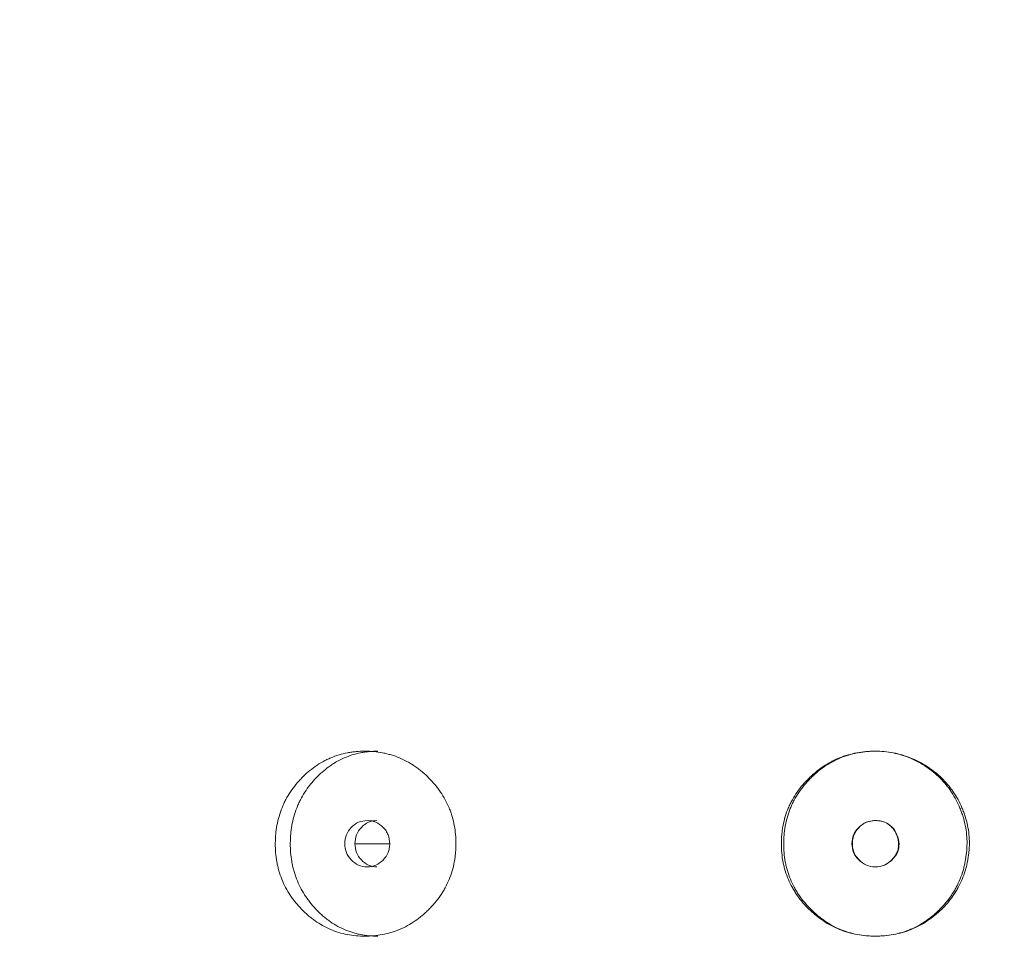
# Model space of a CAD drawing. Header units: millimetres. Extents: x 4 to 1188, y 1 to 840.
# Tile 37 of 203: x 233.43 to 239.51, y 414.82 to 420.6. Entities that reach past the tile are written whole.
import ezdxf

# ---------------------------------------------------------------- set-up
doc = ezdxf.new("R2010")
doc.units = ezdxf.units.MM
doc.layers.add('1', color=7, linetype='Continuous')
doc.styles.add('Arial Unicode MS', font='Arial Unicode MS')
doc.dimstyles.get("Standard").update_dxf_attribs({"dimtxt": 0.18, "dimasz": 0.18, "dimexe": 0.18, "dimexo": 0.0625, "dimgap": 0.09, "dimtad": 0, "dimtih": 1, "dimtoh": 1, "dimdec": 4, "dimzin": 0, "dimdsep": 46, "dimtxsty": 'Standard', "dimcen": 0.09, "dimadec": 0, "dimazin": 0, "dimtfac": 1, "dimtdec": 4, "dimtofl": 0, "dimtmove": 0, "dimatfit": 3, "dimfxl": 0, "dimtolj": 1, "dimtzin": 0, "dimarcsym": 0})

# ---------------------------------------------------------------- blocks, each defined once
blk = doc.blocks.new('_U20')
at = {"layer": '1', "color": 18, "lineweight": 35}
for p, q in [((248.404, 539.1234), (193.6594, 539.1234)), ((195.6594, 282.0239), (195.6594, 539.1234)), ((227.0029, 282.0239), (193.6594, 282.0239))]:
    blk.add_line(p, q, dxfattribs=at)
at = {"layer": '1', "color": 18, "lineweight": 70}
for points in [[(195.6594, 539.1234), (196.4353, 535.6234), (194.8835, 535.6234)], [(195.6594, 282.0239), (194.8835, 285.5239), (196.4353, 285.5239)]]:
    blk.add_solid(points, dxfattribs=at)
at = {"layer": '1', "color": 18, "linetype": 'Continuous', "lineweight": 13, "insert": (193.5895, 400.0162), "char_height": 5, "attachment_point": 7, "rotation": 90, "line_spacing_factor": 1.047437, "style": 'Arial Unicode MS'}
blk.add_mtext('\\fArial Unicode MS|b0|i0;\\W1.0000;{\\H1.21x;(}1800{\\H1.21x;)}', dxfattribs=at)

msp = doc.modelspace()

# ---------------------------------------------------------------- linework, layer by layer
at = {"layer": '1', "color": 154, "linetype": 'Continuous', "lineweight": 13}
msp.add_line((235.5012, 415.5025), (235.7157, 415.5025), dxfattribs=at)
for points, knots in [([(236.125, 415.5024), (236.125, 415.5), (236.125, 415.4976), (236.125, 415.4929), (236.1248, 415.4857), (236.1243, 415.4691), (236.1228, 415.4453), (236.1206, 415.4264), (236.1187, 415.4122), (236.118, 415.4075), (236.1165, 415.3981), (236.1156, 415.3934), (236.1078, 415.3516), (236.0972, 415.3157), (236.0756, 415.2638), (236.0675, 415.2469), (236.0562, 415.2261), (236.0539, 415.222), (236.0492, 415.2138), (236.0419, 415.2016), (236.0342, 415.1898), (236.0183, 415.1666), (236.007, 415.1518), (235.9891, 415.1304), (235.983, 415.1234), (235.9704, 415.1096), (235.964, 415.1029), (235.9508, 415.0897), (235.9441, 415.0832), (235.9337, 415.0737), (235.9303, 415.0706), (235.9232, 415.0644), (235.9197, 415.0613), (235.9019, 415.0464), (235.8872, 415.0352), (235.8417, 415.0039), (235.8095, 414.9862), (235.7711, 414.9702), (235.7668, 414.9685), (235.7581, 414.9652), (235.7452, 414.9604), (235.7321, 414.9562), (235.7059, 414.9484), (235.6882, 414.9442), (235.6526, 414.9375), (235.6346, 414.9351), (235.6074, 414.9327), (235.5983, 414.9321), (235.5847, 414.9315), (235.5801, 414.9313), (235.5709, 414.9311), (235.5664, 414.9311), (235.5253, 414.9311), (235.4892, 414.9343), (235.4358, 414.9445), (235.4182, 414.9488), (235.3831, 414.9594), (235.366, 414.9657), (235.316, 414.9869), (235.2766, 415.009), (235.2398, 415.0363), (235.2253, 415.0476), (235.2181, 415.0535), (235.1971, 415.0716), (235.1837, 415.0842), (235.158, 415.1106), (235.1457, 415.1244), (235.1282, 415.1459), (235.1197, 415.1569), (235.1115, 415.1683), (235.1061, 415.1759), (235.1035, 415.1798), (235.0801, 415.2149), (235.0628, 415.2477), (235.042, 415.2995), (235.0344, 415.3216), (235.0282, 415.3444), (235.0259, 415.3536), (235.0247, 415.3582), (235.0215, 415.3721), (235.0196, 415.3814), (235.0113, 415.428), (235.0076, 415.4749), (235.0087, 415.5223), (235.0096, 415.5413), (235.0102, 415.5508), (235.0127, 415.5792), (235.0152, 415.5979), (235.0254, 415.6532), (235.0357, 415.6893), (235.0516, 415.7287), (235.0534, 415.7331), (235.0572, 415.7417), (235.063, 415.7546), (235.0693, 415.7671), (235.0824, 415.7918), (235.0919, 415.8076), (235.1124, 415.8383), (235.1234, 415.8531), (235.1409, 415.8746), (235.147, 415.8817), (235.1562, 415.892), (235.1594, 415.8955), (235.1657, 415.9022), (235.1689, 415.9056), (235.198, 415.9354), (235.2257, 415.9593), (235.2706, 415.9906), (235.2861, 416.0003), (235.3062, 416.0115), (235.3103, 416.0136), (235.3184, 416.0179), (235.3225, 416.0199), (235.3348, 416.0259), (235.3431, 416.0296), (235.3848, 416.0471), (235.4192, 416.0573), (235.4636, 416.0657), (235.477, 416.0679), (235.4906, 416.0696), (235.4997, 416.0707), (235.5042, 416.0711), (235.5269, 416.0732), (235.5451, 416.0739), (235.5995, 416.0739), (235.6357, 416.0708), (235.6764, 416.0631), (235.6809, 416.0622), (235.6898, 416.0602), (235.7032, 416.0571), (235.7341, 416.0488), (235.7768, 416.0334), (235.8179, 416.0136), (235.8457, 415.9974), (235.8575, 415.9899), (235.8653, 415.9848), (235.8692, 415.9822), (235.9036, 415.9584), (235.9318, 415.9344), (235.9712, 415.8948), (235.9838, 415.8811), (235.9989, 415.863), (236.0018, 415.8593), (236.0077, 415.852), (236.0163, 415.8409), (236.0245, 415.8295), (236.0508, 415.791), (236.0686, 415.7582), (236.0866, 415.7146), (236.09, 415.7058), (236.0963, 415.6878), (236.0992, 415.6788), (236.1071, 415.6516), (236.1115, 415.6334), (236.1218, 415.578), (236.125, 415.5405), (236.125, 415.5024)], [0, 0, 0, 0, 0.001953, 0.001953, 0.003906, 0.007812, 0.015625, 0.023437, 0.023437, 0.027344, 0.027344, 0.03125, 0.03125, 0.0625, 0.0625, 0.078125, 0.078125, 0.082031, 0.082031, 0.085937, 0.09375, 0.09375, 0.109375, 0.109375, 0.117187, 0.117187, 0.125, 0.125, 0.132812, 0.132812, 0.136719, 0.136719, 0.140625, 0.140625, 0.15625, 0.15625, 0.1875, 0.1875, 0.191406, 0.191406, 0.195312, 0.203125, 0.203125, 0.21875, 0.21875, 0.234375, 0.234375, 0.242187, 0.242187, 0.246094, 0.246094, 0.25, 0.25, 0.28125, 0.28125, 0.296875, 0.296875, 0.3125, 0.3125, 0.34375, 0.351562, 0.351562, 0.359375, 0.359375, 0.375, 0.375, 0.390625, 0.390625, 0.398437, 0.402344, 0.402344, 0.40625, 0.40625, 0.4375, 0.4375, 0.453125, 0.457031, 0.457031, 0.460937, 0.460937, 0.46875, 0.46875, 0.5, 0.507812, 0.507812, 0.515625, 0.515625, 0.53125, 0.53125, 0.5625, 0.5625, 0.566406, 0.566406, 0.570312, 0.578125, 0.578125, 0.59375, 0.59375, 0.609375, 0.609375, 0.617187, 0.617187, 0.621094, 0.621094, 0.625, 0.625, 0.65625, 0.65625, 0.671875, 0.671875, 0.675781, 0.675781, 0.679687, 0.679687, 0.6875, 0.6875, 0.71875, 0.71875, 0.726562, 0.730469, 0.730469, 0.734375, 0.734375, 0.75, 0.75, 0.78125, 0.78125, 0.785156, 0.785156, 0.789062, 0.796875, 0.8125, 0.828125, 0.835937, 0.839844, 0.839844, 0.84375, 0.84375, 0.875, 0.875, 0.890625, 0.890625, 0.894531, 0.894531, 0.898437, 0.90625, 0.90625, 0.9375, 0.9375, 0.945312, 0.945312, 0.953125, 0.953125, 0.96875, 0.96875, 1, 1, 1, 1]), ([(235.6414, 414.9311), (235.6411, 414.9311), (235.6407, 414.9311), (235.6044, 414.9311), (235.5688, 414.9344), (235.5248, 414.9432), (235.516, 414.9451), (235.5029, 414.9485), (235.4986, 414.9497), (235.4899, 414.9522), (235.4683, 414.9587), (235.4474, 414.9666), (235.3985, 414.9883), (235.3638, 415.0085), (235.3311, 415.033), (235.3239, 415.0386), (235.3203, 415.0414), (235.3097, 415.05), (235.3028, 415.0559), (235.2824, 415.0741), (235.2694, 415.0868), (235.2446, 415.1133), (235.2327, 415.1272), (235.2157, 415.1488), (235.2102, 415.1562), (235.2022, 415.1674), (235.1995, 415.1712), (235.1944, 415.1789), (235.1918, 415.1828), (235.1695, 415.2177), (235.1529, 415.2504), (235.1331, 415.3018), (235.1259, 415.3238), (235.12, 415.3464), (235.1177, 415.3555), (235.1166, 415.3601), (235.1136, 415.3738), (235.1118, 415.383), (235.1039, 415.4289), (235.1004, 415.4753), (235.1014, 415.5221), (235.1022, 415.5408), (235.1028, 415.5502), (235.1052, 415.5782), (235.1076, 415.5967), (235.1173, 415.6515), (235.1271, 415.6872), (235.1423, 415.7263), (235.144, 415.7306), (235.1476, 415.7392), (235.1532, 415.752), (235.1592, 415.7645), (235.1717, 415.7891), (235.19, 415.8208), (235.2113, 415.8505), (235.2282, 415.872), (235.234, 415.8791), (235.246, 415.8929), (235.2522, 415.8998), (235.2835, 415.9331), (235.3105, 415.9572), (235.347, 415.9837), (235.3582, 415.9914), (235.3697, 415.9986), (235.3774, 416.0034), (235.3814, 416.0057), (235.401, 416.017), (235.4171, 416.0251), (235.4662, 416.0465), (235.5001, 416.0569), (235.544, 416.0656), (235.5529, 416.0671), (235.5662, 416.069), (235.5707, 416.0696), (235.5797, 416.0706), (235.5842, 416.0711), (235.6064, 416.0731), (235.6241, 416.0739), (235.6418, 416.0739)], [0, 0, 0, 0, 0.000594, 0.000594, 0.063078, 0.063078, 0.078699, 0.078699, 0.08651, 0.08651, 0.09432, 0.125562, 0.125562, 0.188047, 0.195857, 0.195857, 0.203668, 0.203668, 0.219289, 0.219289, 0.250531, 0.250531, 0.281773, 0.281773, 0.297394, 0.297394, 0.305205, 0.305205, 0.313015, 0.313015, 0.3755, 0.3755, 0.406742, 0.414553, 0.414553, 0.422363, 0.422363, 0.437984, 0.437984, 0.500469, 0.51609, 0.51609, 0.531711, 0.531711, 0.562953, 0.562953, 0.625437, 0.625437, 0.633248, 0.633248, 0.641058, 0.65668, 0.65668, 0.687922, 0.719164, 0.719164, 0.734785, 0.734785, 0.750406, 0.750406, 0.812891, 0.812891, 0.828512, 0.836322, 0.836322, 0.844133, 0.844133, 0.875375, 0.875375, 0.937859, 0.937859, 0.95348, 0.95348, 0.961291, 0.961291, 0.969101, 0.969101, 1, 1, 1, 1]), ([(239.2984, 415.5034), (239.2984, 415.4938), (239.2981, 415.4843), (239.2971, 415.4653), (239.2963, 415.4559), (239.2933, 415.4276), (239.2904, 415.4088), (239.2857, 415.3855), (239.2847, 415.3808), (239.2826, 415.3716), (239.2793, 415.3577), (239.2704, 415.3259), (239.2545, 415.2817), (239.2341, 415.2394), (239.2198, 415.2148), (239.2123, 415.2027), (239.2097, 415.1987), (239.2045, 415.1907), (239.2019, 415.1867), (239.1776, 415.1516), (239.1531, 415.123), (239.1126, 415.0834), (239.0985, 415.0708), (239.069, 415.0467), (239.0538, 415.0354), (239.0068, 415.0041), (238.9737, 414.9865), (238.9299, 414.9688), (238.921, 414.9655), (238.9075, 414.9608), (238.903, 414.9593), (238.8939, 414.9565), (238.8894, 414.9551), (238.8666, 414.9486), (238.8482, 414.9443), (238.7927, 414.9342), (238.7552, 414.9311), (238.7124, 414.9311), (238.7076, 414.9311), (238.6981, 414.9313), (238.6839, 414.9318), (238.6697, 414.9327), (238.6415, 414.9351), (238.6042, 414.9401), (238.5675, 414.9486), (238.5402, 414.9565), (238.5311, 414.9593), (238.5131, 414.9656), (238.5042, 414.9689), (238.4604, 414.9866), (238.4274, 415.0043), (238.3805, 415.0355), (238.3653, 415.0468), (238.3469, 415.0618), (238.3433, 415.0648), (238.3361, 415.071), (238.3253, 415.0804), (238.315, 415.0901), (238.2947, 415.1098), (238.2817, 415.1236), (238.2571, 415.1522), (238.2455, 415.167), (238.2318, 415.1864), (238.2291, 415.1904), (238.2238, 415.1983), (238.2213, 415.2023), (238.2137, 415.2143), (238.1992, 415.2387), (238.1868, 415.264), (238.1721, 415.2984), (238.1625, 415.3248), (238.1538, 415.3566), (238.1506, 415.3705), (238.1485, 415.3798), (238.1476, 415.3844), (238.1395, 415.4265), (238.1363, 415.4641), (238.1363, 415.5207), (238.1371, 415.5396), (238.1393, 415.5633), (238.1398, 415.568), (238.1409, 415.5775), (238.1427, 415.5916), (238.145, 415.6056), (238.1538, 415.6518), (238.1645, 415.6878), (238.1829, 415.7312), (238.1868, 415.7398), (238.193, 415.7527), (238.1952, 415.7569), (238.1996, 415.7654), (238.2018, 415.7695), (238.2134, 415.7903), (238.2234, 415.8062), (238.2449, 415.837), (238.2565, 415.8519), (238.2809, 415.8805), (238.2938, 415.8942), (238.3108, 415.9109), (238.3142, 415.9142), (238.3211, 415.9207), (238.3316, 415.9303), (238.3424, 415.9395), (238.3642, 415.9574), (238.3944, 415.9799), (238.4347, 416.0042), (238.4601, 416.0169), (238.4731, 416.023), (238.4774, 416.0249), (238.4861, 416.0287), (238.4905, 416.0306), (238.5299, 416.0466), (238.566, 416.0569), (238.6214, 416.0672), (238.6401, 416.0697), (238.6637, 416.0718), (238.6684, 416.0722), (238.6779, 416.0728), (238.6827, 416.0731), (238.6969, 416.0737), (238.7063, 416.0739), (238.7535, 416.074), (238.7909, 416.0708), (238.8374, 416.0621), (238.8467, 416.0601), (238.8605, 416.0568), (238.8651, 416.0556), (238.8743, 416.0532), (238.8789, 416.0519), (238.9017, 416.0452), (238.9195, 416.039), (238.9543, 416.0249), (238.9884, 416.009), (239.021, 415.9899), (239.041, 415.977), (239.045, 415.9743), (239.0528, 415.969), (239.0645, 415.9609), (239.0909, 415.941), (239.1121, 415.9225), (239.1391, 415.8965), (239.1584, 415.8759), (239.1762, 415.8537), (239.1878, 415.8385), (239.1933, 415.8308), (239.22, 415.7917), (239.2378, 415.7585), (239.2564, 415.7151), (239.2599, 415.7063), (239.2666, 415.6886), (239.2697, 415.6795), (239.2783, 415.6524), (239.2831, 415.6342), (239.2947, 415.5789), (239.2985, 415.5415), (239.2984, 415.5034)], [0, 0, 0, 0, 0.007813, 0.007813, 0.015625, 0.015625, 0.03125, 0.03125, 0.035156, 0.035156, 0.039063, 0.046875, 0.0625, 0.078125, 0.085938, 0.085938, 0.089844, 0.089844, 0.09375, 0.09375, 0.125, 0.125, 0.140625, 0.140625, 0.15625, 0.15625, 0.1875, 0.1875, 0.195313, 0.195313, 0.199219, 0.199219, 0.203125, 0.203125, 0.21875, 0.21875, 0.25, 0.25, 0.253906, 0.253906, 0.257813, 0.265625, 0.265625, 0.28125, 0.296875, 0.296875, 0.304688, 0.304688, 0.3125, 0.3125, 0.34375, 0.34375, 0.359375, 0.359375, 0.363281, 0.363281, 0.367188, 0.375, 0.375, 0.390625, 0.390625, 0.40625, 0.40625, 0.410156, 0.410156, 0.414063, 0.414063, 0.421875, 0.4375, 0.4375, 0.453125, 0.460938, 0.464844, 0.464844, 0.46875, 0.46875, 0.5, 0.5, 0.515625, 0.515625, 0.519531, 0.519531, 0.523438, 0.53125, 0.53125, 0.5625, 0.5625, 0.570313, 0.570313, 0.574219, 0.574219, 0.578125, 0.578125, 0.59375, 0.59375, 0.609375, 0.609375, 0.625, 0.625, 0.628906, 0.628906, 0.632813, 0.640625, 0.640625, 0.65625, 0.671875, 0.679688, 0.679688, 0.683594, 0.683594, 0.6875, 0.6875, 0.71875, 0.71875, 0.734375, 0.734375, 0.738281, 0.738281, 0.742188, 0.742188, 0.75, 0.75, 0.78125, 0.78125, 0.789063, 0.789063, 0.792969, 0.792969, 0.796875, 0.796875, 0.8125, 0.8125, 0.828125, 0.84375, 0.84375, 0.847656, 0.847656, 0.851563, 0.859375, 0.875, 0.875, 0.890625, 0.898438, 0.898438, 0.90625, 0.90625, 0.9375, 0.9375, 0.945313, 0.945313, 0.953125, 0.953125, 0.96875, 0.96875, 1, 1, 1, 1]), ([(239.2839, 415.5034), (239.2838, 415.4845), (239.2828, 415.4658), (239.2791, 415.4285), (239.2763, 415.41), (239.2718, 415.3869), (239.2708, 415.3823), (239.2688, 415.3732), (239.2657, 415.3595), (239.2572, 415.3279), (239.242, 415.2841), (239.2225, 415.242), (239.2088, 415.2176), (239.2016, 415.2055), (239.1992, 415.2014), (239.1942, 415.1935), (239.1916, 415.1895), (239.1682, 415.1544), (239.1446, 415.1257), (239.1118, 415.0925), (239.1051, 415.086), (239.0914, 415.0733), (239.0844, 415.0671), (239.0629, 415.0488), (239.0481, 415.0375), (239.0023, 415.0057), (238.9658, 414.9855), (238.9267, 414.9697), (238.9179, 414.9663), (238.9135, 414.9646), (238.9002, 414.9599), (238.8913, 414.957), (238.8645, 414.949), (238.8283, 414.9403), (238.7824, 414.9339), (238.7498, 414.9318), (238.7357, 414.9313), (238.7264, 414.9311), (238.7217, 414.9311), (238.6794, 414.9311), (238.6423, 414.9343), (238.5875, 414.9447), (238.5693, 414.9491), (238.5468, 414.9559), (238.5423, 414.9573), (238.5334, 414.9602), (238.5201, 414.9648), (238.5071, 414.9699), (238.4643, 414.9879), (238.432, 415.0058), (238.3938, 415.0323), (238.3825, 415.0405), (238.3715, 415.0492), (238.3642, 415.0551), (238.3606, 415.0581), (238.3427, 415.0732), (238.329, 415.086), (238.3028, 415.1124), (238.2903, 415.1262), (238.2665, 415.1549), (238.2552, 415.1698), (238.2421, 415.1892), (238.2395, 415.1932), (238.2344, 415.2011), (238.227, 415.213), (238.22, 415.2251), (238.2069, 415.2496), (238.199, 415.2664), (238.185, 415.3005), (238.1758, 415.3267), (238.1675, 415.3582), (238.1644, 415.3719), (238.1625, 415.3811), (238.1616, 415.3858), (238.1539, 415.4273), (238.1508, 415.4644), (238.1508, 415.5203), (238.1516, 415.539), (238.1536, 415.5623), (238.1541, 415.567), (238.1551, 415.5764), (238.1568, 415.5903), (238.159, 415.6041), (238.1674, 415.6499), (238.1776, 415.6855), (238.1951, 415.7286), (238.1989, 415.7372), (238.2048, 415.7499), (238.2069, 415.7542), (238.2111, 415.7626), (238.2132, 415.7667), (238.2243, 415.7874), (238.2339, 415.8034), (238.265, 415.8496), (238.2887, 415.8782), (238.3183, 415.9083), (238.3216, 415.9116), (238.3284, 415.9181), (238.3385, 415.9278), (238.349, 415.9371), (238.3703, 415.9552), (238.3996, 415.978), (238.4351, 416.0002), (238.4558, 416.0113), (238.4641, 416.0156), (238.4683, 416.0177), (238.481, 416.0239), (238.4895, 416.0277), (238.5324, 416.0459), (238.5679, 416.0565), (238.6135, 416.0652), (238.6273, 416.0675), (238.6412, 416.0693), (238.6505, 416.0704), (238.6552, 416.0709), (238.6785, 416.073), (238.6972, 416.0739), (238.753, 416.074), (238.7947, 416.0703), (238.836, 416.0617), (238.8452, 416.0597), (238.8498, 416.0586), (238.8634, 416.0552), (238.8725, 416.0527), (238.8992, 416.0445), (238.9166, 416.0382), (238.9508, 416.0237), (238.9675, 416.0157), (238.9921, 416.0023), (239.0002, 415.9977), (239.0162, 415.9879), (239.0241, 415.9829), (239.063, 415.9567), (239.0917, 415.9332), (239.131, 415.8939), (239.1435, 415.88), (239.1612, 415.8582), (239.167, 415.8507), (239.1781, 415.8356), (239.1834, 415.8279), (239.2089, 415.7889), (239.2261, 415.7559), (239.2438, 415.7128), (239.2472, 415.7041), (239.252, 415.6908), (239.2535, 415.6864), (239.2565, 415.6775), (239.2636, 415.6551), (239.2693, 415.6326), (239.2803, 415.578), (239.284, 415.541), (239.2839, 415.5034)], [0, 0, 0, 0, 0.015625, 0.015625, 0.03125, 0.03125, 0.035156, 0.035156, 0.039062, 0.046875, 0.0625, 0.078125, 0.085937, 0.085937, 0.089844, 0.089844, 0.09375, 0.09375, 0.125, 0.125, 0.132812, 0.132812, 0.140625, 0.140625, 0.15625, 0.15625, 0.1875, 0.191406, 0.191406, 0.195312, 0.195312, 0.203125, 0.203125, 0.21875, 0.234375, 0.242187, 0.246094, 0.246094, 0.25, 0.25, 0.28125, 0.28125, 0.296875, 0.296875, 0.300781, 0.300781, 0.304687, 0.3125, 0.3125, 0.34375, 0.34375, 0.351562, 0.355469, 0.355469, 0.359375, 0.359375, 0.375, 0.375, 0.390625, 0.390625, 0.40625, 0.40625, 0.410156, 0.410156, 0.414062, 0.421875, 0.421875, 0.4375, 0.4375, 0.453125, 0.460937, 0.464844, 0.464844, 0.46875, 0.46875, 0.5, 0.5, 0.515625, 0.515625, 0.519531, 0.519531, 0.523437, 0.53125, 0.53125, 0.5625, 0.5625, 0.570312, 0.570312, 0.574219, 0.574219, 0.578125, 0.578125, 0.59375, 0.59375, 0.625, 0.625, 0.628906, 0.628906, 0.632812, 0.640625, 0.640625, 0.65625, 0.671875, 0.675781, 0.675781, 0.679687, 0.679687, 0.6875, 0.6875, 0.71875, 0.71875, 0.726562, 0.730469, 0.730469, 0.734375, 0.734375, 0.75, 0.75, 0.78125, 0.785156, 0.785156, 0.789062, 0.789062, 0.796875, 0.796875, 0.8125, 0.8125, 0.828125, 0.828125, 0.835937, 0.835937, 0.84375, 0.84375, 0.875, 0.875, 0.890625, 0.890625, 0.898437, 0.898437, 0.90625, 0.90625, 0.9375, 0.9375, 0.945312, 0.945312, 0.949219, 0.949219, 0.953125, 0.96875, 0.96875, 1, 1, 1, 1]), ([(235.4378, 415.5025), (235.4378, 415.4829), (235.4411, 415.4647), (235.4545, 415.4312), (235.4644, 415.416), (235.4917, 415.3878), (235.5067, 415.3773), (235.5395, 415.3632), (235.557, 415.3597), (235.6148, 415.3597), (235.6475, 415.3736), (235.6884, 415.4156), (235.6986, 415.431), (235.7088, 415.4562), (235.7114, 415.4649), (235.7147, 415.4831), (235.7156, 415.4924), (235.7155, 415.5222), (235.7121, 415.5405), (235.7019, 415.5658), (235.6977, 415.5738), (235.6876, 415.5891), (235.6818, 415.5962), (235.6612, 415.6173), (235.6461, 415.6278), (235.6133, 415.6418), (235.5958, 415.6453), (235.5379, 415.6452), (235.505, 415.6311), (235.4515, 415.5756), (235.438, 415.5417), (235.4378, 415.5025)], [0, 0, 0, 0, 0.0625, 0.0625, 0.125, 0.125, 0.1875, 0.1875, 0.25, 0.25, 0.375, 0.375, 0.4375, 0.4375, 0.46875, 0.46875, 0.5, 0.5, 0.5625, 0.5625, 0.59375, 0.59375, 0.625, 0.625, 0.6875, 0.6875, 0.75, 0.75, 0.875, 0.875, 1, 1, 1, 1]), ([(235.637, 415.6453), (235.637, 415.6453), (235.6189, 415.6453), (235.5829, 415.6386), (235.5383, 415.6057), (235.5073, 415.5587), (235.501, 415.5213), (235.5009, 415.5025)], [0, 0, 0, 0, 0.000568, 0.250749, 0.500333, 0.749366, 1, 1, 1, 1]), ([(238.5724, 415.5025), (238.5724, 415.4829), (238.5758, 415.4647), (238.5899, 415.4312), (238.6003, 415.416), (238.6431, 415.3738), (238.6775, 415.3597), (238.7373, 415.3597), (238.7558, 415.3632), (238.7813, 415.3737), (238.7895, 415.378), (238.8012, 415.3859), (238.805, 415.3887), (238.8105, 415.3933), (238.8124, 415.3949), (238.816, 415.3981), (238.8176, 415.3997), (238.8498, 415.4315), (238.8646, 415.4645), (238.8634, 415.5186), (238.8592, 415.5372), (238.8427, 415.5766), (238.8323, 415.593), (238.807, 415.6192), (238.7921, 415.629), (238.7665, 415.6388), (238.7574, 415.6412), (238.7429, 415.6437), (238.738, 415.6443), (238.7303, 415.6449), (238.7277, 415.645), (238.7225, 415.6452), (238.7197, 415.6453), (238.677, 415.6452), (238.6427, 415.6311), (238.6007, 415.5895), (238.5902, 415.5741), (238.5761, 415.5405), (238.5725, 415.5221), (238.5724, 415.5025)], [0, 0, 0, 0, 0.0625, 0.0625, 0.125, 0.125, 0.25, 0.25, 0.3125, 0.3125, 0.34375, 0.34375, 0.359375, 0.359375, 0.367188, 0.367188, 0.375, 0.375, 0.5, 0.5, 0.5625, 0.5625, 0.625, 0.625, 0.6875, 0.6875, 0.71875, 0.71875, 0.734375, 0.734375, 0.742188, 0.742188, 0.75, 0.75, 0.875, 0.875, 0.9375, 0.9375, 1, 1, 1, 1]), ([(238.5752, 415.5025), (238.5752, 415.4899), (238.5779, 415.4652), (238.5922, 415.4304), (238.6192, 415.3961), (238.6609, 415.3665), (238.7171, 415.3564), (238.7733, 415.3662), (238.8127, 415.3945), (238.8372, 415.4234), (238.8514, 415.448), (238.8597, 415.4739), (238.8619, 415.501), (238.8582, 415.5291), (238.8475, 415.5617), (238.8292, 415.5958), (238.7988, 415.6252), (238.7601, 415.6423), (238.7193, 415.6468), (238.6798, 415.6424), (238.6449, 415.6279), (238.6157, 415.6044), (238.5925, 415.5749), (238.5782, 415.54), (238.5753, 415.5152), (238.5752, 415.5025)], [0, 0, 0, 0, 0.04197, 0.082421, 0.124387, 0.186909, 0.249038, 0.311017, 0.373176, 0.406834, 0.437878, 0.467535, 0.497202, 0.528278, 0.561984, 0.611636, 0.656502, 0.701235, 0.750529, 0.79266, 0.833212, 0.875248, 0.917152, 0.957748, 1, 1, 1, 1]), ([(235.5009, 415.5025), (235.5009, 415.4838), (235.507, 415.4463), (235.5382, 415.3995), (235.5828, 415.3665), (235.6187, 415.3597), (235.6366, 415.3597)], [0, 0, 0, 0, 0.249735, 0.499453, 0.751023, 1, 1, 1, 1])]:
    msp.add_open_spline(points, degree=3, knots=knots, dxfattribs=at)

# ---------------------------------------------------------------- dimensions: what is measured, and where the dimension line sits
at = {"layer": '1', "color": 18, "linetype": 'Continuous', "lineweight": 13}
dim = msp.add_linear_dim(base=(195.6594, 282.0239), p1=(286.3093, 539.1234), p2=(238.7172, 282.0239), angle=90, dimstyle='Standard', override={"dimtxt": 5, "dimasz": 3.5, "dimexe": 2, "dimexo": 1, "dimgap": 2.5, "dimtad": 1, "dimtih": 0, "dimtoh": 0, "dimdec": 0, "dimlfac": 7, "dimzin": 8, "dimdsep": 44, "dimlunit": 2, "dimpost": '(<>)', "dimtxsty": 'Arial Unicode MS', "dimsah": 1, "dimse1": 0, "dimse2": 0, "dimsd1": 0, "dimsd2": 0, "dimclrd": 18, "dimclre": 18, "dimclrt": 18, "dimtm": -0.1, "dimtfac": 0.4, "dimtdec": 2, "dimtofl": 1, "dimtmove": 0, "dimtzin": 8, "dimlwd": 35, "dimlwe": 35}, dxfattribs=at)
dim.commit()
dim.dimension.update_dxf_attribs({"geometry": '_U20', "text_midpoint": (195.6594, 410.5737), "dimtype": 160})

doc.saveas('drawing.dxf')
